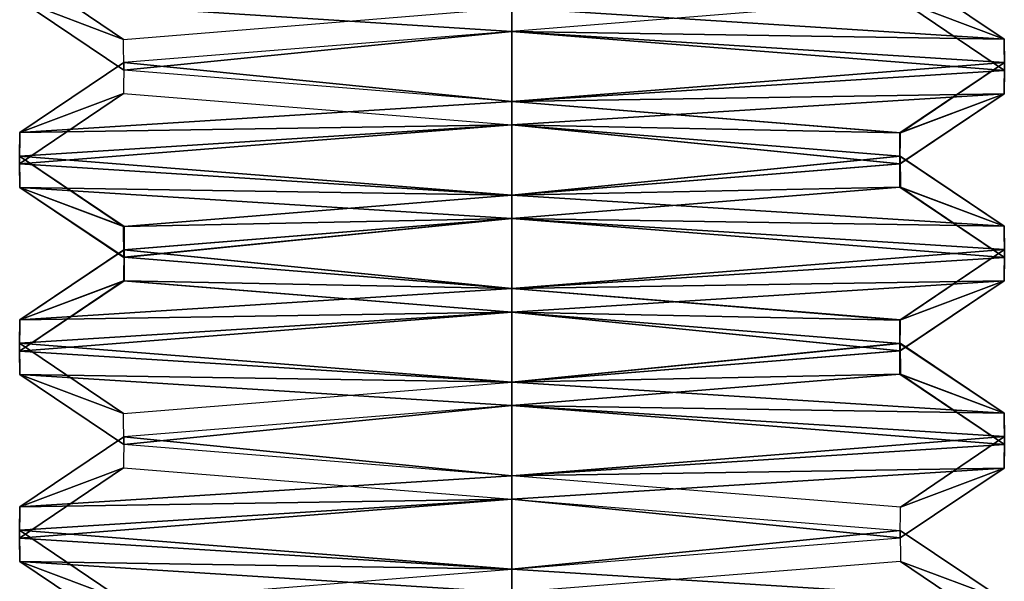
# Model space of a CAD drawing. Header units: inches. Extents: x -9 to 9, y -0.4 to 0.6.
# Tile 41 of 98: x -2.0822 to -1.9178, y -0.3494 to -0.2555. Entities that reach past the tile are written whole.
import ezdxf

# ---------------------------------------------------------------- set-up
doc = ezdxf.new("R2010")
doc.units = ezdxf.units.IN
doc.header["$LTSCALE"] = 65.185185
doc.header["$MEASUREMENT"] = 0
for name, color, linetype in [('1019', 7, 'CONTINUOUS'), ('1023', 7, 'CONTINUOUS'), ('1025', 7, 'CONTINUOUS'), ('1027', 7, 'CONTINUOUS'), ('1030', 7, 'CONTINUOUS'), ('1035', 7, 'CONTINUOUS'), ('1036', 7, 'CONTINUOUS'), ('1037', 7, 'CONTINUOUS'), ('1038', 7, 'CONTINUOUS'), ('1039', 7, 'CONTINUOUS'), ('1041', 7, 'CONTINUOUS'), ('1042', 7, 'CONTINUOUS'), ('1167', 7, 'CONTINUOUS'), ('1173', 7, 'CONTINUOUS'), ('1175', 7, 'CONTINUOUS'), ('1177', 7, 'CONTINUOUS'), ('1180', 7, 'CONTINUOUS'), ('1185', 7, 'CONTINUOUS'), ('1186', 7, 'CONTINUOUS'), ('1187', 7, 'CONTINUOUS'), ('1188', 7, 'CONTINUOUS'), ('1189', 7, 'CONTINUOUS'), ('1190', 7, 'CONTINUOUS')]:
    doc.layers.add(name, color=color, linetype=linetype)

msp = doc.modelspace()

# ---------------------------------------------------------------- linework, layer by layer
at = {"layer": '1019', "color": 253, "linetype": 'Continuous', "true_color": 0xa2afbf}
msp.add_3dface([(-1.91777, -0.35253, 4.30443), (-2, -0.35125, 4.257), (-2, -0.34734, 4.257), (-1.91777, -0.35253, 4.30443)], dxfattribs=at)
at = {"layer": '1023', "color": 253, "linetype": 'Continuous', "true_color": 0xa2afbf}
for points in [[(-2, -0.30438, 4.447), (-2, -0.30047, 4.447), (-2.08223, -0.30566, 4.39957), (-2, -0.30438, 4.447)], [(-2.08224, -0.30957, 4.39956), (-2, -0.30438, 4.447), (-2.08223, -0.30566, 4.39957), (-2.08224, -0.30957, 4.39956)], [(-2.08224, -0.30957, 4.39956), (-2.08223, -0.30566, 4.39957), (-2.08224, -0.3109, 4.30444), (-2.08224, -0.30957, 4.39956)], [(-2.08223, -0.31481, 4.30443), (-2.08224, -0.30957, 4.39956), (-2.08224, -0.3109, 4.30444), (-2.08223, -0.31481, 4.30443)], [(-2.08223, -0.31481, 4.30443), (-2.08224, -0.3109, 4.30444), (-2, -0.31609, 4.257), (-2.08223, -0.31481, 4.30443)], [(-2, -0.32, 4.257), (-2.08223, -0.31481, 4.30443), (-2, -0.31609, 4.257), (-2, -0.32, 4.257)]]:
    msp.add_3dface(points, dxfattribs=at)
at = {"layer": '1025', "color": 253, "linetype": 'Continuous', "true_color": 0xa2afbf}
for points in [[(-2, -0.28875, 4.257), (-2, -0.28484, 4.257), (-1.91777, -0.29003, 4.30443), (-2, -0.28875, 4.257)], [(-1.91776, -0.29394, 4.30444), (-2, -0.28875, 4.257), (-1.91777, -0.29003, 4.30443), (-1.91776, -0.29394, 4.30444)], [(-1.91776, -0.29394, 4.30444), (-1.91777, -0.29003, 4.30443), (-1.91776, -0.29528, 4.39956), (-1.91776, -0.29394, 4.30444)], [(-1.91777, -0.29918, 4.39957), (-1.91776, -0.29394, 4.30444), (-1.91776, -0.29528, 4.39956), (-1.91777, -0.29918, 4.39957)], [(-1.91777, -0.29918, 4.39957), (-1.91776, -0.29528, 4.39956), (-2, -0.30047, 4.447), (-1.91777, -0.29918, 4.39957)], [(-2, -0.30438, 4.447), (-1.91777, -0.29918, 4.39957), (-2, -0.30047, 4.447), (-2, -0.30438, 4.447)]]:
    msp.add_3dface(points, dxfattribs=at)
at = {"layer": '1027', "color": 253, "linetype": 'Continuous', "true_color": 0xa2afbf}
for points in [[(-2, -0.33563, 4.447), (-2, -0.33172, 4.447), (-2.08223, -0.33691, 4.39957), (-2, -0.33563, 4.447)], [(-2.08224, -0.34082, 4.39956), (-2, -0.33563, 4.447), (-2.08223, -0.33691, 4.39957), (-2.08224, -0.34082, 4.39956)], [(-2.08224, -0.34082, 4.39956), (-2.08223, -0.33691, 4.39957), (-2.08224, -0.34215, 4.30444), (-2.08224, -0.34082, 4.39956)], [(-2.08223, -0.34606, 4.30443), (-2.08224, -0.34082, 4.39956), (-2.08224, -0.34215, 4.30444), (-2.08223, -0.34606, 4.30443)], [(-2, -0.34734, 4.257), (-2.08223, -0.34606, 4.30443), (-2.08224, -0.34215, 4.30444), (-2, -0.34734, 4.257)], [(-2, -0.34734, 4.257), (-2, -0.35125, 4.257), (-2.08223, -0.34606, 4.30443), (-2, -0.34734, 4.257)]]:
    msp.add_3dface(points, dxfattribs=at)
at = {"layer": '1030', "color": 253, "linetype": 'Continuous', "true_color": 0xa2afbf}
for points in [[(-2, -0.27313, 4.447), (-2, -0.26922, 4.447), (-2.08223, -0.27441, 4.39957), (-2, -0.27313, 4.447)], [(-2.08224, -0.27832, 4.39956), (-2, -0.27313, 4.447), (-2.08223, -0.27441, 4.39957), (-2.08224, -0.27832, 4.39956)], [(-2.08224, -0.27832, 4.39956), (-2.08223, -0.27441, 4.39957), (-2.08224, -0.27965, 4.30444), (-2.08224, -0.27832, 4.39956)], [(-2.08223, -0.28356, 4.30443), (-2.08224, -0.27832, 4.39956), (-2.08224, -0.27965, 4.30444), (-2.08223, -0.28356, 4.30443)], [(-2.08223, -0.28356, 4.30443), (-2.08224, -0.27965, 4.30444), (-2, -0.28484, 4.257), (-2.08223, -0.28356, 4.30443)], [(-2, -0.28875, 4.257), (-2.08223, -0.28356, 4.30443), (-2, -0.28484, 4.257), (-2, -0.28875, 4.257)]]:
    msp.add_3dface(points, dxfattribs=at)
at = {"layer": '1035', "color": 253, "linetype": 'Continuous', "true_color": 0xa2afbf}
for points in [[(-2, -0.32, 4.257), (-2, -0.31609, 4.257), (-1.91777, -0.32128, 4.30443), (-2, -0.32, 4.257)], [(-1.91776, -0.32519, 4.30444), (-2, -0.32, 4.257), (-1.91777, -0.32128, 4.30443), (-1.91776, -0.32519, 4.30444)], [(-1.91776, -0.32519, 4.30444), (-1.91777, -0.32128, 4.30443), (-1.91776, -0.32653, 4.39956), (-1.91776, -0.32519, 4.30444)], [(-1.91777, -0.33043, 4.39957), (-1.91776, -0.32519, 4.30444), (-1.91776, -0.32653, 4.39956), (-1.91777, -0.33043, 4.39957)], [(-1.91777, -0.33043, 4.39957), (-1.91776, -0.32653, 4.39956), (-2, -0.33172, 4.447), (-1.91777, -0.33043, 4.39957)], [(-2, -0.33563, 4.447), (-1.91777, -0.33043, 4.39957), (-2, -0.33172, 4.447), (-2, -0.33563, 4.447)]]:
    msp.add_3dface(points, dxfattribs=at)
at = {"layer": '1036', "color": 253, "linetype": 'Continuous', "true_color": 0xa2afbf}
msp.add_3dface([(-2, -0.2575, 4.257), (-2.08223, -0.25231, 4.30443), (-2, -0.25359, 4.257), (-2, -0.2575, 4.257)], dxfattribs=at)
at = {"layer": '1037', "color": 253, "linetype": 'Continuous', "true_color": 0xa2afbf}
for points in [[(-2.08224, -0.24707, 4.39956), (-2.08223, -0.25231, 4.30443), (-2.06491, -0.25883, 4.38898), (-2.08224, -0.24707, 4.39956)], [(-2, -0.25359, 4.4267), (-2.08224, -0.24707, 4.39956), (-2.06491, -0.25883, 4.38898), (-2, -0.25359, 4.4267)], [(-2.08223, -0.25231, 4.30443), (-2, -0.2575, 4.257), (-2.06482, -0.264, 4.31486), (-2.08223, -0.25231, 4.30443)], [(-2.06491, -0.25883, 4.38898), (-2.08223, -0.25231, 4.30443), (-2.06482, -0.264, 4.31486), (-2.06491, -0.25883, 4.38898)], [(-2.06482, -0.264, 4.31486), (-2, -0.2575, 4.257), (-2, -0.26922, 4.2773), (-2.06482, -0.264, 4.31486)], [(-2, -0.2575, 4.257), (-1.91776, -0.26269, 4.30444), (-2, -0.26922, 4.2773), (-2, -0.2575, 4.257)], [(-2, -0.26922, 4.2773), (-1.91776, -0.26269, 4.30444), (-1.93521, -0.27446, 4.31481), (-2, -0.26922, 4.2773)], [(-1.91776, -0.26269, 4.30444), (-1.91777, -0.26793, 4.39957), (-1.93521, -0.27446, 4.31481), (-1.91776, -0.26269, 4.30444)], [(-1.91777, -0.26793, 4.39957), (-2, -0.27313, 4.447), (-1.93521, -0.2796, 4.38919), (-1.91777, -0.26793, 4.39957)], [(-1.93521, -0.27446, 4.31481), (-1.91777, -0.26793, 4.39957), (-1.93521, -0.2796, 4.38919), (-1.93521, -0.27446, 4.31481)], [(-2, -0.27313, 4.447), (-2.08224, -0.27832, 4.39956), (-2, -0.28484, 4.4267), (-2, -0.27313, 4.447)], [(-1.93521, -0.2796, 4.38919), (-2, -0.27313, 4.447), (-2, -0.28484, 4.4267), (-1.93521, -0.2796, 4.38919)], [(-2.08224, -0.27832, 4.39956), (-2.08223, -0.28356, 4.30443), (-2.06491, -0.29008, 4.38898), (-2.08224, -0.27832, 4.39956)], [(-2, -0.28484, 4.4267), (-2.08224, -0.27832, 4.39956), (-2.06491, -0.29008, 4.38898), (-2, -0.28484, 4.4267)], [(-2.08223, -0.28356, 4.30443), (-2, -0.28875, 4.257), (-2.06482, -0.29525, 4.31486), (-2.08223, -0.28356, 4.30443)], [(-2.06491, -0.29008, 4.38898), (-2.08223, -0.28356, 4.30443), (-2.06482, -0.29525, 4.31486), (-2.06491, -0.29008, 4.38898)], [(-2.06482, -0.29525, 4.31486), (-2, -0.28875, 4.257), (-2, -0.30047, 4.2773), (-2.06482, -0.29525, 4.31486)], [(-2, -0.28875, 4.257), (-1.91776, -0.29394, 4.30444), (-2, -0.30047, 4.2773), (-2, -0.28875, 4.257)], [(-2, -0.30047, 4.2773), (-1.91776, -0.29394, 4.30444), (-1.93521, -0.30571, 4.31481), (-2, -0.30047, 4.2773)], [(-1.91776, -0.29394, 4.30444), (-1.91777, -0.29918, 4.39957), (-1.93521, -0.30571, 4.31481), (-1.91776, -0.29394, 4.30444)], [(-1.91777, -0.29918, 4.39957), (-2, -0.30438, 4.447), (-1.93521, -0.31085, 4.38919), (-1.91777, -0.29918, 4.39957)], [(-1.93521, -0.30571, 4.31481), (-1.91777, -0.29918, 4.39957), (-1.93521, -0.31085, 4.38919), (-1.93521, -0.30571, 4.31481)], [(-2, -0.30438, 4.447), (-2.08224, -0.30957, 4.39956), (-2, -0.31609, 4.4267), (-2, -0.30438, 4.447)], [(-1.93521, -0.31085, 4.38919), (-2, -0.30438, 4.447), (-2, -0.31609, 4.4267), (-1.93521, -0.31085, 4.38919)], [(-2.08224, -0.30957, 4.39956), (-2.08223, -0.31481, 4.30443), (-2.06491, -0.32133, 4.38898), (-2.08224, -0.30957, 4.39956)], [(-2, -0.31609, 4.4267), (-2.08224, -0.30957, 4.39956), (-2.06491, -0.32133, 4.38898), (-2, -0.31609, 4.4267)], [(-2.08223, -0.31481, 4.30443), (-2, -0.32, 4.257), (-2.06482, -0.3265, 4.31486), (-2.08223, -0.31481, 4.30443)], [(-2.06491, -0.32133, 4.38898), (-2.08223, -0.31481, 4.30443), (-2.06482, -0.3265, 4.31486), (-2.06491, -0.32133, 4.38898)], [(-2.06482, -0.3265, 4.31486), (-2, -0.32, 4.257), (-2, -0.33172, 4.2773), (-2.06482, -0.3265, 4.31486)], [(-2, -0.32, 4.257), (-1.91776, -0.32519, 4.30444), (-2, -0.33172, 4.2773), (-2, -0.32, 4.257)], [(-2, -0.33172, 4.2773), (-1.91776, -0.32519, 4.30444), (-1.93509, -0.33695, 4.31502), (-2, -0.33172, 4.2773)], [(-1.91776, -0.32519, 4.30444), (-1.91777, -0.33043, 4.39957), (-1.93509, -0.33695, 4.31502), (-1.91776, -0.32519, 4.30444)], [(-1.91777, -0.33043, 4.39957), (-2, -0.33563, 4.447), (-1.93518, -0.34212, 4.38914), (-1.91777, -0.33043, 4.39957)], [(-1.93509, -0.33695, 4.31502), (-1.91777, -0.33043, 4.39957), (-1.93518, -0.34212, 4.38914), (-1.93509, -0.33695, 4.31502)], [(-2, -0.33563, 4.447), (-2.08224, -0.34082, 4.39956), (-2, -0.34734, 4.4267), (-2, -0.33563, 4.447)], [(-1.93518, -0.34212, 4.38914), (-2, -0.33563, 4.447), (-2, -0.34734, 4.4267), (-1.93518, -0.34212, 4.38914)], [(-2.08224, -0.34082, 4.39956), (-2.08223, -0.34606, 4.30443), (-2.06491, -0.35258, 4.38898), (-2.08224, -0.34082, 4.39956)], [(-2, -0.34734, 4.4267), (-2.08224, -0.34082, 4.39956), (-2.06491, -0.35258, 4.38898), (-2, -0.34734, 4.4267)], [(-2.08223, -0.34606, 4.30443), (-2, -0.35125, 4.257), (-2.06482, -0.35775, 4.31486), (-2.08223, -0.34606, 4.30443)], [(-2.06491, -0.35258, 4.38898), (-2.08223, -0.34606, 4.30443), (-2.06482, -0.35775, 4.31486), (-2.06491, -0.35258, 4.38898)]]:
    msp.add_3dface(points, dxfattribs=at)
at = {"layer": '1038', "color": 253, "linetype": 'Continuous', "true_color": 0xa2afbf}
for points in [[(-1.91777, -0.25878, 4.30443), (-2, -0.25359, 4.257), (-1.93518, -0.2471, 4.31486), (-1.91777, -0.25878, 4.30443)], [(-1.93509, -0.25227, 4.38898), (-1.91777, -0.25878, 4.30443), (-1.93518, -0.2471, 4.31486), (-1.93509, -0.25227, 4.38898)], [(-2, -0.2575, 4.4267), (-1.91776, -0.26403, 4.39956), (-1.93509, -0.25227, 4.38898), (-2, -0.2575, 4.4267)], [(-1.91776, -0.26403, 4.39956), (-1.91777, -0.25878, 4.30443), (-1.93509, -0.25227, 4.38898), (-1.91776, -0.26403, 4.39956)], [(-2.06482, -0.26272, 4.38914), (-2, -0.26922, 4.447), (-2, -0.2575, 4.4267), (-2.06482, -0.26272, 4.38914)], [(-2, -0.26922, 4.447), (-1.91776, -0.26403, 4.39956), (-2, -0.2575, 4.4267), (-2, -0.26922, 4.447)], [(-2.08223, -0.27441, 4.39957), (-2, -0.26922, 4.447), (-2.06482, -0.26272, 4.38914), (-2.08223, -0.27441, 4.39957)], [(-2.06491, -0.26789, 4.31502), (-2.08223, -0.27441, 4.39957), (-2.06482, -0.26272, 4.38914), (-2.06491, -0.26789, 4.31502)], [(-2.08224, -0.27965, 4.30444), (-2.08223, -0.27441, 4.39957), (-2.06491, -0.26789, 4.31502), (-2.08224, -0.27965, 4.30444)], [(-2, -0.27313, 4.2773), (-2.08224, -0.27965, 4.30444), (-2.06491, -0.26789, 4.31502), (-2, -0.27313, 4.2773)], [(-2, -0.28484, 4.257), (-2.08224, -0.27965, 4.30444), (-2, -0.27313, 4.2773), (-2, -0.28484, 4.257)], [(-1.93521, -0.27836, 4.31481), (-2, -0.28484, 4.257), (-2, -0.27313, 4.2773), (-1.93521, -0.27836, 4.31481)], [(-1.91777, -0.29003, 4.30443), (-2, -0.28484, 4.257), (-1.93521, -0.27836, 4.31481), (-1.91777, -0.29003, 4.30443)], [(-1.93521, -0.28351, 4.38919), (-1.91777, -0.29003, 4.30443), (-1.93521, -0.27836, 4.31481), (-1.93521, -0.28351, 4.38919)], [(-2, -0.28875, 4.4267), (-1.91776, -0.29528, 4.39956), (-1.93521, -0.28351, 4.38919), (-2, -0.28875, 4.4267)], [(-1.91776, -0.29528, 4.39956), (-1.91777, -0.29003, 4.30443), (-1.93521, -0.28351, 4.38919), (-1.91776, -0.29528, 4.39956)], [(-2.06482, -0.29397, 4.38914), (-2, -0.30047, 4.447), (-2, -0.28875, 4.4267), (-2.06482, -0.29397, 4.38914)], [(-2, -0.30047, 4.447), (-1.91776, -0.29528, 4.39956), (-2, -0.28875, 4.4267), (-2, -0.30047, 4.447)], [(-2.08223, -0.30566, 4.39957), (-2, -0.30047, 4.447), (-2.06482, -0.29397, 4.38914), (-2.08223, -0.30566, 4.39957)], [(-2.06491, -0.29914, 4.31502), (-2.08223, -0.30566, 4.39957), (-2.06482, -0.29397, 4.38914), (-2.06491, -0.29914, 4.31502)], [(-2.08224, -0.3109, 4.30444), (-2.08223, -0.30566, 4.39957), (-2.06491, -0.29914, 4.31502), (-2.08224, -0.3109, 4.30444)], [(-2, -0.30438, 4.2773), (-2.08224, -0.3109, 4.30444), (-2.06491, -0.29914, 4.31502), (-2, -0.30438, 4.2773)], [(-2, -0.31609, 4.257), (-2.08224, -0.3109, 4.30444), (-2, -0.30438, 4.2773), (-2, -0.31609, 4.257)], [(-1.93521, -0.30961, 4.31481), (-2, -0.31609, 4.257), (-2, -0.30438, 4.2773), (-1.93521, -0.30961, 4.31481)], [(-1.91777, -0.32128, 4.30443), (-2, -0.31609, 4.257), (-1.93521, -0.30961, 4.31481), (-1.91777, -0.32128, 4.30443)], [(-1.93521, -0.31476, 4.38919), (-1.91777, -0.32128, 4.30443), (-1.93521, -0.30961, 4.31481), (-1.93521, -0.31476, 4.38919)], [(-2, -0.32, 4.4267), (-1.91776, -0.32653, 4.39956), (-1.93521, -0.31476, 4.38919), (-2, -0.32, 4.4267)], [(-1.91776, -0.32653, 4.39956), (-1.91777, -0.32128, 4.30443), (-1.93521, -0.31476, 4.38919), (-1.91776, -0.32653, 4.39956)], [(-2.06482, -0.32522, 4.38914), (-2, -0.33172, 4.447), (-2, -0.32, 4.4267), (-2.06482, -0.32522, 4.38914)], [(-2, -0.33172, 4.447), (-1.91776, -0.32653, 4.39956), (-2, -0.32, 4.4267), (-2, -0.33172, 4.447)], [(-2.08223, -0.33691, 4.39957), (-2, -0.33172, 4.447), (-2.06482, -0.32522, 4.38914), (-2.08223, -0.33691, 4.39957)], [(-2.06491, -0.33039, 4.31502), (-2.08223, -0.33691, 4.39957), (-2.06482, -0.32522, 4.38914), (-2.06491, -0.33039, 4.31502)], [(-2.08224, -0.34215, 4.30444), (-2.08223, -0.33691, 4.39957), (-2.06491, -0.33039, 4.31502), (-2.08224, -0.34215, 4.30444)], [(-2, -0.33563, 4.2773), (-2.08224, -0.34215, 4.30444), (-2.06491, -0.33039, 4.31502), (-2, -0.33563, 4.2773)], [(-2, -0.34734, 4.257), (-2.08224, -0.34215, 4.30444), (-2, -0.33563, 4.2773), (-2, -0.34734, 4.257)], [(-1.93518, -0.34085, 4.31486), (-2, -0.34734, 4.257), (-2, -0.33563, 4.2773), (-1.93518, -0.34085, 4.31486)], [(-1.91777, -0.35253, 4.30443), (-2, -0.34734, 4.257), (-1.93518, -0.34085, 4.31486), (-1.91777, -0.35253, 4.30443)], [(-1.93509, -0.34602, 4.38898), (-1.91777, -0.35253, 4.30443), (-1.93518, -0.34085, 4.31486), (-1.93509, -0.34602, 4.38898)], [(-2, -0.35125, 4.4267), (-1.91776, -0.35778, 4.39956), (-1.93509, -0.34602, 4.38898), (-2, -0.35125, 4.4267)], [(-1.91776, -0.35778, 4.39956), (-1.91777, -0.35253, 4.30443), (-1.93509, -0.34602, 4.38898), (-1.91776, -0.35778, 4.39956)]]:
    msp.add_3dface(points, dxfattribs=at)
at = {"layer": '1039', "color": 253, "linetype": 'Continuous', "true_color": 0xa2afbf}
for points in [[(-2, -0.2575, 4.257), (-2, -0.25359, 4.257), (-1.91777, -0.25878, 4.30443), (-2, -0.2575, 4.257)], [(-1.91776, -0.26269, 4.30444), (-2, -0.2575, 4.257), (-1.91777, -0.25878, 4.30443), (-1.91776, -0.26269, 4.30444)], [(-1.91776, -0.26269, 4.30444), (-1.91777, -0.25878, 4.30443), (-1.91776, -0.26403, 4.39956), (-1.91776, -0.26269, 4.30444)], [(-1.91777, -0.26793, 4.39957), (-1.91776, -0.26269, 4.30444), (-1.91776, -0.26403, 4.39956), (-1.91777, -0.26793, 4.39957)], [(-1.91777, -0.26793, 4.39957), (-1.91776, -0.26403, 4.39956), (-2, -0.26922, 4.447), (-1.91777, -0.26793, 4.39957)], [(-2, -0.27313, 4.447), (-1.91777, -0.26793, 4.39957), (-2, -0.26922, 4.447), (-2, -0.27313, 4.447)]]:
    msp.add_3dface(points, dxfattribs=at)
at = {"layer": '1041', "color": 253, "linetype": 'Continuous', "true_color": 0xa2afbf}
for points in [[(-2, -0.30047, 4.2773), (-1.93521, -0.30571, 4.31481), (-2, -0.30438, 4.2773), (-2, -0.30047, 4.2773)], [(-1.93521, -0.30571, 4.31481), (-1.93521, -0.30961, 4.31481), (-2, -0.30438, 4.2773), (-1.93521, -0.30571, 4.31481)], [(-1.93521, -0.30571, 4.31481), (-1.93521, -0.31085, 4.38919), (-1.93521, -0.30961, 4.31481), (-1.93521, -0.30571, 4.31481)], [(-1.93521, -0.31085, 4.38919), (-1.93521, -0.31476, 4.38919), (-1.93521, -0.30961, 4.31481), (-1.93521, -0.31085, 4.38919)], [(-1.93521, -0.31085, 4.38919), (-2, -0.31609, 4.4267), (-1.93521, -0.31476, 4.38919), (-1.93521, -0.31085, 4.38919)], [(-2, -0.31609, 4.4267), (-2, -0.32, 4.4267), (-1.93521, -0.31476, 4.38919), (-2, -0.31609, 4.4267)]]:
    msp.add_3dface(points, dxfattribs=at)
at = {"layer": '1042', "color": 253, "linetype": 'Continuous', "true_color": 0xa2afbf}
for points in [[(-2, -0.26922, 4.2773), (-1.93521, -0.27446, 4.31481), (-2, -0.27313, 4.2773), (-2, -0.26922, 4.2773)], [(-1.93521, -0.27446, 4.31481), (-1.93521, -0.27836, 4.31481), (-2, -0.27313, 4.2773), (-1.93521, -0.27446, 4.31481)], [(-1.93521, -0.27446, 4.31481), (-1.93521, -0.2796, 4.38919), (-1.93521, -0.27836, 4.31481), (-1.93521, -0.27446, 4.31481)], [(-1.93521, -0.2796, 4.38919), (-1.93521, -0.28351, 4.38919), (-1.93521, -0.27836, 4.31481), (-1.93521, -0.2796, 4.38919)], [(-1.93521, -0.2796, 4.38919), (-2, -0.28484, 4.4267), (-1.93521, -0.28351, 4.38919), (-1.93521, -0.2796, 4.38919)], [(-2, -0.28484, 4.4267), (-2, -0.28875, 4.4267), (-1.93521, -0.28351, 4.38919), (-2, -0.28484, 4.4267)]]:
    msp.add_3dface(points, dxfattribs=at)
at = {"layer": '1167', "color": 253, "linetype": 'Continuous', "true_color": 0xa2afbf}
msp.add_3dface([(-1.91777, -0.35253, -4.39957), (-2, -0.35125, -4.447), (-2, -0.34734, -4.447), (-1.91777, -0.35253, -4.39957)], dxfattribs=at)
at = {"layer": '1173', "color": 253, "linetype": 'Continuous', "true_color": 0xa2afbf}
for points in [[(-2, -0.30438, -4.257), (-2, -0.30047, -4.257), (-2.08223, -0.30566, -4.30443), (-2, -0.30438, -4.257)], [(-2.08224, -0.30957, -4.30444), (-2, -0.30438, -4.257), (-2.08223, -0.30566, -4.30443), (-2.08224, -0.30957, -4.30444)], [(-2.08224, -0.30957, -4.30444), (-2.08223, -0.30566, -4.30443), (-2.08224, -0.3109, -4.39956), (-2.08224, -0.30957, -4.30444)], [(-2.08223, -0.31481, -4.39957), (-2.08224, -0.30957, -4.30444), (-2.08224, -0.3109, -4.39956), (-2.08223, -0.31481, -4.39957)], [(-2.08223, -0.31481, -4.39957), (-2.08224, -0.3109, -4.39956), (-2, -0.31609, -4.447), (-2.08223, -0.31481, -4.39957)], [(-2, -0.32, -4.447), (-2.08223, -0.31481, -4.39957), (-2, -0.31609, -4.447), (-2, -0.32, -4.447)]]:
    msp.add_3dface(points, dxfattribs=at)
at = {"layer": '1175', "color": 253, "linetype": 'Continuous', "true_color": 0xa2afbf}
for points in [[(-2, -0.28875, -4.447), (-2, -0.28484, -4.447), (-1.91777, -0.29003, -4.39957), (-2, -0.28875, -4.447)], [(-1.91776, -0.29394, -4.39956), (-2, -0.28875, -4.447), (-1.91777, -0.29003, -4.39957), (-1.91776, -0.29394, -4.39956)], [(-1.91776, -0.29394, -4.39956), (-1.91777, -0.29003, -4.39957), (-1.91776, -0.29528, -4.30444), (-1.91776, -0.29394, -4.39956)], [(-1.91777, -0.29918, -4.30443), (-1.91776, -0.29394, -4.39956), (-1.91776, -0.29528, -4.30444), (-1.91777, -0.29918, -4.30443)], [(-1.91777, -0.29918, -4.30443), (-1.91776, -0.29528, -4.30444), (-2, -0.30047, -4.257), (-1.91777, -0.29918, -4.30443)], [(-2, -0.30438, -4.257), (-1.91777, -0.29918, -4.30443), (-2, -0.30047, -4.257), (-2, -0.30438, -4.257)]]:
    msp.add_3dface(points, dxfattribs=at)
at = {"layer": '1177', "color": 253, "linetype": 'Continuous', "true_color": 0xa2afbf}
for points in [[(-2, -0.33563, -4.257), (-2, -0.33172, -4.257), (-2.08223, -0.33691, -4.30443), (-2, -0.33563, -4.257)], [(-2.08224, -0.34082, -4.30444), (-2, -0.33563, -4.257), (-2.08223, -0.33691, -4.30443), (-2.08224, -0.34082, -4.30444)], [(-2.08224, -0.34082, -4.30444), (-2.08223, -0.33691, -4.30443), (-2.08224, -0.34215, -4.39956), (-2.08224, -0.34082, -4.30444)], [(-2.08223, -0.34606, -4.39957), (-2.08224, -0.34082, -4.30444), (-2.08224, -0.34215, -4.39956), (-2.08223, -0.34606, -4.39957)], [(-2, -0.34734, -4.447), (-2.08223, -0.34606, -4.39957), (-2.08224, -0.34215, -4.39956), (-2, -0.34734, -4.447)], [(-2, -0.34734, -4.447), (-2, -0.35125, -4.447), (-2.08223, -0.34606, -4.39957), (-2, -0.34734, -4.447)]]:
    msp.add_3dface(points, dxfattribs=at)
at = {"layer": '1180', "color": 253, "linetype": 'Continuous', "true_color": 0xa2afbf}
for points in [[(-2, -0.27313, -4.257), (-2, -0.26922, -4.257), (-2.08223, -0.27441, -4.30443), (-2, -0.27313, -4.257)], [(-2.08224, -0.27832, -4.30444), (-2, -0.27313, -4.257), (-2.08223, -0.27441, -4.30443), (-2.08224, -0.27832, -4.30444)], [(-2.08224, -0.27832, -4.30444), (-2.08223, -0.27441, -4.30443), (-2.08224, -0.27965, -4.39956), (-2.08224, -0.27832, -4.30444)], [(-2.08223, -0.28356, -4.39957), (-2.08224, -0.27832, -4.30444), (-2.08224, -0.27965, -4.39956), (-2.08223, -0.28356, -4.39957)], [(-2.08223, -0.28356, -4.39957), (-2.08224, -0.27965, -4.39956), (-2, -0.28484, -4.447), (-2.08223, -0.28356, -4.39957)], [(-2, -0.28875, -4.447), (-2.08223, -0.28356, -4.39957), (-2, -0.28484, -4.447), (-2, -0.28875, -4.447)]]:
    msp.add_3dface(points, dxfattribs=at)
at = {"layer": '1185', "color": 253, "linetype": 'Continuous', "true_color": 0xa2afbf}
for points in [[(-2, -0.32, -4.447), (-2, -0.31609, -4.447), (-1.91777, -0.32128, -4.39957), (-2, -0.32, -4.447)], [(-1.91776, -0.32519, -4.39956), (-2, -0.32, -4.447), (-1.91777, -0.32128, -4.39957), (-1.91776, -0.32519, -4.39956)], [(-1.91776, -0.32519, -4.39956), (-1.91777, -0.32128, -4.39957), (-1.91776, -0.32653, -4.30444), (-1.91776, -0.32519, -4.39956)], [(-1.91777, -0.33043, -4.30443), (-1.91776, -0.32519, -4.39956), (-1.91776, -0.32653, -4.30444), (-1.91777, -0.33043, -4.30443)], [(-1.91777, -0.33043, -4.30443), (-1.91776, -0.32653, -4.30444), (-2, -0.33172, -4.257), (-1.91777, -0.33043, -4.30443)], [(-2, -0.33563, -4.257), (-1.91777, -0.33043, -4.30443), (-2, -0.33172, -4.257), (-2, -0.33563, -4.257)]]:
    msp.add_3dface(points, dxfattribs=at)
at = {"layer": '1186', "color": 253, "linetype": 'Continuous', "true_color": 0xa2afbf}
msp.add_3dface([(-2, -0.2575, -4.447), (-2.08223, -0.25231, -4.39957), (-2, -0.25359, -4.447), (-2, -0.2575, -4.447)], dxfattribs=at)
at = {"layer": '1187', "color": 253, "linetype": 'Continuous', "true_color": 0xa2afbf}
for points in [[(-2.08224, -0.24707, -4.30444), (-2.08223, -0.25231, -4.39957), (-2.06491, -0.25883, -4.31502), (-2.08224, -0.24707, -4.30444)], [(-2, -0.25359, -4.2773), (-2.08224, -0.24707, -4.30444), (-2.06491, -0.25883, -4.31502), (-2, -0.25359, -4.2773)], [(-2.08223, -0.25231, -4.39957), (-2, -0.2575, -4.447), (-2.06482, -0.264, -4.38914), (-2.08223, -0.25231, -4.39957)], [(-2.06491, -0.25883, -4.31502), (-2.08223, -0.25231, -4.39957), (-2.06482, -0.264, -4.38914), (-2.06491, -0.25883, -4.31502)], [(-2.06482, -0.264, -4.38914), (-2, -0.2575, -4.447), (-2, -0.26922, -4.4267), (-2.06482, -0.264, -4.38914)], [(-2, -0.2575, -4.447), (-1.91776, -0.26269, -4.39956), (-2, -0.26922, -4.4267), (-2, -0.2575, -4.447)], [(-2, -0.26922, -4.4267), (-1.91776, -0.26269, -4.39956), (-1.93509, -0.27445, -4.38898), (-2, -0.26922, -4.4267)], [(-1.91776, -0.26269, -4.39956), (-1.91777, -0.26793, -4.30443), (-1.93509, -0.27445, -4.38898), (-1.91776, -0.26269, -4.39956)], [(-1.91777, -0.26793, -4.30443), (-2, -0.27313, -4.257), (-1.93518, -0.27962, -4.31486), (-1.91777, -0.26793, -4.30443)], [(-1.93509, -0.27445, -4.38898), (-1.91777, -0.26793, -4.30443), (-1.93518, -0.27962, -4.31486), (-1.93509, -0.27445, -4.38898)], [(-2, -0.27313, -4.257), (-2.08224, -0.27832, -4.30444), (-2, -0.28484, -4.2773), (-2, -0.27313, -4.257)], [(-1.93518, -0.27962, -4.31486), (-2, -0.27313, -4.257), (-2, -0.28484, -4.2773), (-1.93518, -0.27962, -4.31486)], [(-2.08224, -0.27832, -4.30444), (-2.08223, -0.28356, -4.39957), (-2.06479, -0.29008, -4.31481), (-2.08224, -0.27832, -4.30444)], [(-2, -0.28484, -4.2773), (-2.08224, -0.27832, -4.30444), (-2.06479, -0.29008, -4.31481), (-2, -0.28484, -4.2773)], [(-2.08223, -0.28356, -4.39957), (-2, -0.28875, -4.447), (-2.06479, -0.29523, -4.38919), (-2.08223, -0.28356, -4.39957)], [(-2.06479, -0.29008, -4.31481), (-2.08223, -0.28356, -4.39957), (-2.06479, -0.29523, -4.38919), (-2.06479, -0.29008, -4.31481)], [(-2.06479, -0.29523, -4.38919), (-2, -0.28875, -4.447), (-2, -0.30047, -4.4267), (-2.06479, -0.29523, -4.38919)], [(-2, -0.28875, -4.447), (-1.91776, -0.29394, -4.39956), (-2, -0.30047, -4.4267), (-2, -0.28875, -4.447)], [(-2, -0.30047, -4.4267), (-1.91776, -0.29394, -4.39956), (-1.93509, -0.3057, -4.38898), (-2, -0.30047, -4.4267)], [(-1.91776, -0.29394, -4.39956), (-1.91777, -0.29918, -4.30443), (-1.93509, -0.3057, -4.38898), (-1.91776, -0.29394, -4.39956)], [(-1.91777, -0.29918, -4.30443), (-2, -0.30438, -4.257), (-1.93518, -0.31087, -4.31486), (-1.91777, -0.29918, -4.30443)], [(-1.93509, -0.3057, -4.38898), (-1.91777, -0.29918, -4.30443), (-1.93518, -0.31087, -4.31486), (-1.93509, -0.3057, -4.38898)], [(-2, -0.30438, -4.257), (-2.08224, -0.30957, -4.30444), (-2, -0.31609, -4.2773), (-2, -0.30438, -4.257)], [(-1.93518, -0.31087, -4.31486), (-2, -0.30438, -4.257), (-2, -0.31609, -4.2773), (-1.93518, -0.31087, -4.31486)], [(-2.08224, -0.30957, -4.30444), (-2.08223, -0.31481, -4.39957), (-2.06491, -0.32133, -4.31502), (-2.08224, -0.30957, -4.30444)], [(-2, -0.31609, -4.2773), (-2.08224, -0.30957, -4.30444), (-2.06491, -0.32133, -4.31502), (-2, -0.31609, -4.2773)], [(-2.08223, -0.31481, -4.39957), (-2, -0.32, -4.447), (-2.06482, -0.3265, -4.38914), (-2.08223, -0.31481, -4.39957)], [(-2.06491, -0.32133, -4.31502), (-2.08223, -0.31481, -4.39957), (-2.06482, -0.3265, -4.38914), (-2.06491, -0.32133, -4.31502)], [(-2.06482, -0.3265, -4.38914), (-2, -0.32, -4.447), (-2, -0.33172, -4.4267), (-2.06482, -0.3265, -4.38914)], [(-2, -0.32, -4.447), (-1.91776, -0.32519, -4.39956), (-2, -0.33172, -4.4267), (-2, -0.32, -4.447)], [(-2, -0.33172, -4.4267), (-1.91776, -0.32519, -4.39956), (-1.93509, -0.33695, -4.38898), (-2, -0.33172, -4.4267)], [(-1.91776, -0.32519, -4.39956), (-1.91777, -0.33043, -4.30443), (-1.93509, -0.33695, -4.38898), (-1.91776, -0.32519, -4.39956)], [(-1.91777, -0.33043, -4.30443), (-2, -0.33563, -4.257), (-1.93518, -0.34212, -4.31486), (-1.91777, -0.33043, -4.30443)], [(-1.93509, -0.33695, -4.38898), (-1.91777, -0.33043, -4.30443), (-1.93518, -0.34212, -4.31486), (-1.93509, -0.33695, -4.38898)], [(-2, -0.33563, -4.257), (-2.08224, -0.34082, -4.30444), (-2, -0.34734, -4.2773), (-2, -0.33563, -4.257)], [(-1.93518, -0.34212, -4.31486), (-2, -0.33563, -4.257), (-2, -0.34734, -4.2773), (-1.93518, -0.34212, -4.31486)], [(-2.08224, -0.34082, -4.30444), (-2.08223, -0.34606, -4.39957), (-2.06491, -0.35258, -4.31502), (-2.08224, -0.34082, -4.30444)], [(-2, -0.34734, -4.2773), (-2.08224, -0.34082, -4.30444), (-2.06491, -0.35258, -4.31502), (-2, -0.34734, -4.2773)], [(-2.08223, -0.34606, -4.39957), (-2, -0.35125, -4.447), (-2.06482, -0.35775, -4.38914), (-2.08223, -0.34606, -4.39957)], [(-2.06491, -0.35258, -4.31502), (-2.08223, -0.34606, -4.39957), (-2.06482, -0.35775, -4.38914), (-2.06491, -0.35258, -4.31502)]]:
    msp.add_3dface(points, dxfattribs=at)
at = {"layer": '1188', "color": 253, "linetype": 'Continuous', "true_color": 0xa2afbf}
for points in [[(-1.91777, -0.25878, -4.39957), (-2, -0.25359, -4.447), (-1.93518, -0.2471, -4.38914), (-1.91777, -0.25878, -4.39957)], [(-1.93509, -0.25227, -4.31502), (-1.91777, -0.25878, -4.39957), (-1.93518, -0.2471, -4.38914), (-1.93509, -0.25227, -4.31502)], [(-2, -0.2575, -4.2773), (-1.91776, -0.26403, -4.30444), (-1.93509, -0.25227, -4.31502), (-2, -0.2575, -4.2773)], [(-1.91776, -0.26403, -4.30444), (-1.91777, -0.25878, -4.39957), (-1.93509, -0.25227, -4.31502), (-1.91776, -0.26403, -4.30444)], [(-2.06482, -0.26272, -4.31486), (-2, -0.26922, -4.257), (-2, -0.2575, -4.2773), (-2.06482, -0.26272, -4.31486)], [(-2, -0.26922, -4.257), (-1.91776, -0.26403, -4.30444), (-2, -0.2575, -4.2773), (-2, -0.26922, -4.257)], [(-2.08223, -0.27441, -4.30443), (-2, -0.26922, -4.257), (-2.06482, -0.26272, -4.31486), (-2.08223, -0.27441, -4.30443)], [(-2.06491, -0.26789, -4.38898), (-2.08223, -0.27441, -4.30443), (-2.06482, -0.26272, -4.31486), (-2.06491, -0.26789, -4.38898)], [(-2.08224, -0.27965, -4.39956), (-2.08223, -0.27441, -4.30443), (-2.06491, -0.26789, -4.38898), (-2.08224, -0.27965, -4.39956)], [(-2, -0.27313, -4.4267), (-2.08224, -0.27965, -4.39956), (-2.06491, -0.26789, -4.38898), (-2, -0.27313, -4.4267)], [(-2, -0.28484, -4.447), (-2.08224, -0.27965, -4.39956), (-2, -0.27313, -4.4267), (-2, -0.28484, -4.447)], [(-1.93518, -0.27835, -4.38914), (-2, -0.28484, -4.447), (-2, -0.27313, -4.4267), (-1.93518, -0.27835, -4.38914)], [(-1.91777, -0.29003, -4.39957), (-2, -0.28484, -4.447), (-1.93518, -0.27835, -4.38914), (-1.91777, -0.29003, -4.39957)], [(-1.93509, -0.28352, -4.31502), (-1.91777, -0.29003, -4.39957), (-1.93518, -0.27835, -4.38914), (-1.93509, -0.28352, -4.31502)], [(-2, -0.28875, -4.2773), (-1.91776, -0.29528, -4.30444), (-1.93509, -0.28352, -4.31502), (-2, -0.28875, -4.2773)], [(-1.91776, -0.29528, -4.30444), (-1.91777, -0.29003, -4.39957), (-1.93509, -0.28352, -4.31502), (-1.91776, -0.29528, -4.30444)], [(-2.06479, -0.29399, -4.31481), (-2, -0.30047, -4.257), (-2, -0.28875, -4.2773), (-2.06479, -0.29399, -4.31481)], [(-2, -0.30047, -4.257), (-1.91776, -0.29528, -4.30444), (-2, -0.28875, -4.2773), (-2, -0.30047, -4.257)], [(-2.08223, -0.30566, -4.30443), (-2, -0.30047, -4.257), (-2.06479, -0.29399, -4.31481), (-2.08223, -0.30566, -4.30443)], [(-2.06479, -0.29914, -4.38919), (-2.08223, -0.30566, -4.30443), (-2.06479, -0.29399, -4.31481), (-2.06479, -0.29914, -4.38919)], [(-2.08224, -0.3109, -4.39956), (-2.08223, -0.30566, -4.30443), (-2.06479, -0.29914, -4.38919), (-2.08224, -0.3109, -4.39956)], [(-2, -0.30438, -4.4267), (-2.08224, -0.3109, -4.39956), (-2.06479, -0.29914, -4.38919), (-2, -0.30438, -4.4267)], [(-2, -0.31609, -4.447), (-2.08224, -0.3109, -4.39956), (-2, -0.30438, -4.4267), (-2, -0.31609, -4.447)], [(-1.93518, -0.3096, -4.38914), (-2, -0.31609, -4.447), (-2, -0.30438, -4.4267), (-1.93518, -0.3096, -4.38914)], [(-1.91777, -0.32128, -4.39957), (-2, -0.31609, -4.447), (-1.93518, -0.3096, -4.38914), (-1.91777, -0.32128, -4.39957)], [(-1.93509, -0.31477, -4.31502), (-1.91777, -0.32128, -4.39957), (-1.93518, -0.3096, -4.38914), (-1.93509, -0.31477, -4.31502)], [(-2, -0.32, -4.2773), (-1.91776, -0.32653, -4.30444), (-1.93509, -0.31477, -4.31502), (-2, -0.32, -4.2773)], [(-1.91776, -0.32653, -4.30444), (-1.91777, -0.32128, -4.39957), (-1.93509, -0.31477, -4.31502), (-1.91776, -0.32653, -4.30444)], [(-2.06482, -0.32522, -4.31486), (-2, -0.33172, -4.257), (-2, -0.32, -4.2773), (-2.06482, -0.32522, -4.31486)], [(-2, -0.33172, -4.257), (-1.91776, -0.32653, -4.30444), (-2, -0.32, -4.2773), (-2, -0.33172, -4.257)], [(-2.08223, -0.33691, -4.30443), (-2, -0.33172, -4.257), (-2.06482, -0.32522, -4.31486), (-2.08223, -0.33691, -4.30443)], [(-2.06491, -0.33039, -4.38898), (-2.08223, -0.33691, -4.30443), (-2.06482, -0.32522, -4.31486), (-2.06491, -0.33039, -4.38898)], [(-2.08224, -0.34215, -4.39956), (-2.08223, -0.33691, -4.30443), (-2.06491, -0.33039, -4.38898), (-2.08224, -0.34215, -4.39956)], [(-2, -0.33563, -4.4267), (-2.08224, -0.34215, -4.39956), (-2.06491, -0.33039, -4.38898), (-2, -0.33563, -4.4267)], [(-2, -0.34734, -4.447), (-2.08224, -0.34215, -4.39956), (-2, -0.33563, -4.4267), (-2, -0.34734, -4.447)], [(-1.93518, -0.34085, -4.38914), (-2, -0.34734, -4.447), (-2, -0.33563, -4.4267), (-1.93518, -0.34085, -4.38914)], [(-1.91777, -0.35253, -4.39957), (-2, -0.34734, -4.447), (-1.93518, -0.34085, -4.38914), (-1.91777, -0.35253, -4.39957)], [(-1.93509, -0.34602, -4.31502), (-1.91777, -0.35253, -4.39957), (-1.93518, -0.34085, -4.38914), (-1.93509, -0.34602, -4.31502)], [(-2, -0.35125, -4.2773), (-1.91776, -0.35778, -4.30444), (-1.93509, -0.34602, -4.31502), (-2, -0.35125, -4.2773)], [(-1.91776, -0.35778, -4.30444), (-1.91777, -0.35253, -4.39957), (-1.93509, -0.34602, -4.31502), (-1.91776, -0.35778, -4.30444)]]:
    msp.add_3dface(points, dxfattribs=at)
at = {"layer": '1189', "color": 253, "linetype": 'Continuous', "true_color": 0xa2afbf}
for points in [[(-2, -0.28484, -4.2773), (-2.06479, -0.29008, -4.31481), (-2, -0.28875, -4.2773), (-2, -0.28484, -4.2773)], [(-2.06479, -0.29008, -4.31481), (-2.06479, -0.29399, -4.31481), (-2, -0.28875, -4.2773), (-2.06479, -0.29008, -4.31481)], [(-2.06479, -0.29008, -4.31481), (-2.06479, -0.29523, -4.38919), (-2.06479, -0.29399, -4.31481), (-2.06479, -0.29008, -4.31481)], [(-2.06479, -0.29523, -4.38919), (-2.06479, -0.29914, -4.38919), (-2.06479, -0.29399, -4.31481), (-2.06479, -0.29523, -4.38919)], [(-2.06479, -0.29523, -4.38919), (-2, -0.30047, -4.4267), (-2.06479, -0.29914, -4.38919), (-2.06479, -0.29523, -4.38919)], [(-2, -0.30047, -4.4267), (-2, -0.30438, -4.4267), (-2.06479, -0.29914, -4.38919), (-2, -0.30047, -4.4267)]]:
    msp.add_3dface(points, dxfattribs=at)
at = {"layer": '1190', "color": 253, "linetype": 'Continuous', "true_color": 0xa2afbf}
for points in [[(-2, -0.2575, -4.447), (-2, -0.25359, -4.447), (-1.91777, -0.25878, -4.39957), (-2, -0.2575, -4.447)], [(-1.91776, -0.26269, -4.39956), (-2, -0.2575, -4.447), (-1.91777, -0.25878, -4.39957), (-1.91776, -0.26269, -4.39956)], [(-1.91776, -0.26269, -4.39956), (-1.91777, -0.25878, -4.39957), (-1.91776, -0.26403, -4.30444), (-1.91776, -0.26269, -4.39956)], [(-1.91777, -0.26793, -4.30443), (-1.91776, -0.26269, -4.39956), (-1.91776, -0.26403, -4.30444), (-1.91777, -0.26793, -4.30443)], [(-1.91777, -0.26793, -4.30443), (-1.91776, -0.26403, -4.30444), (-2, -0.26922, -4.257), (-1.91777, -0.26793, -4.30443)], [(-2, -0.27313, -4.257), (-1.91777, -0.26793, -4.30443), (-2, -0.26922, -4.257), (-2, -0.27313, -4.257)]]:
    msp.add_3dface(points, dxfattribs=at)

doc.saveas('drawing.dxf')
